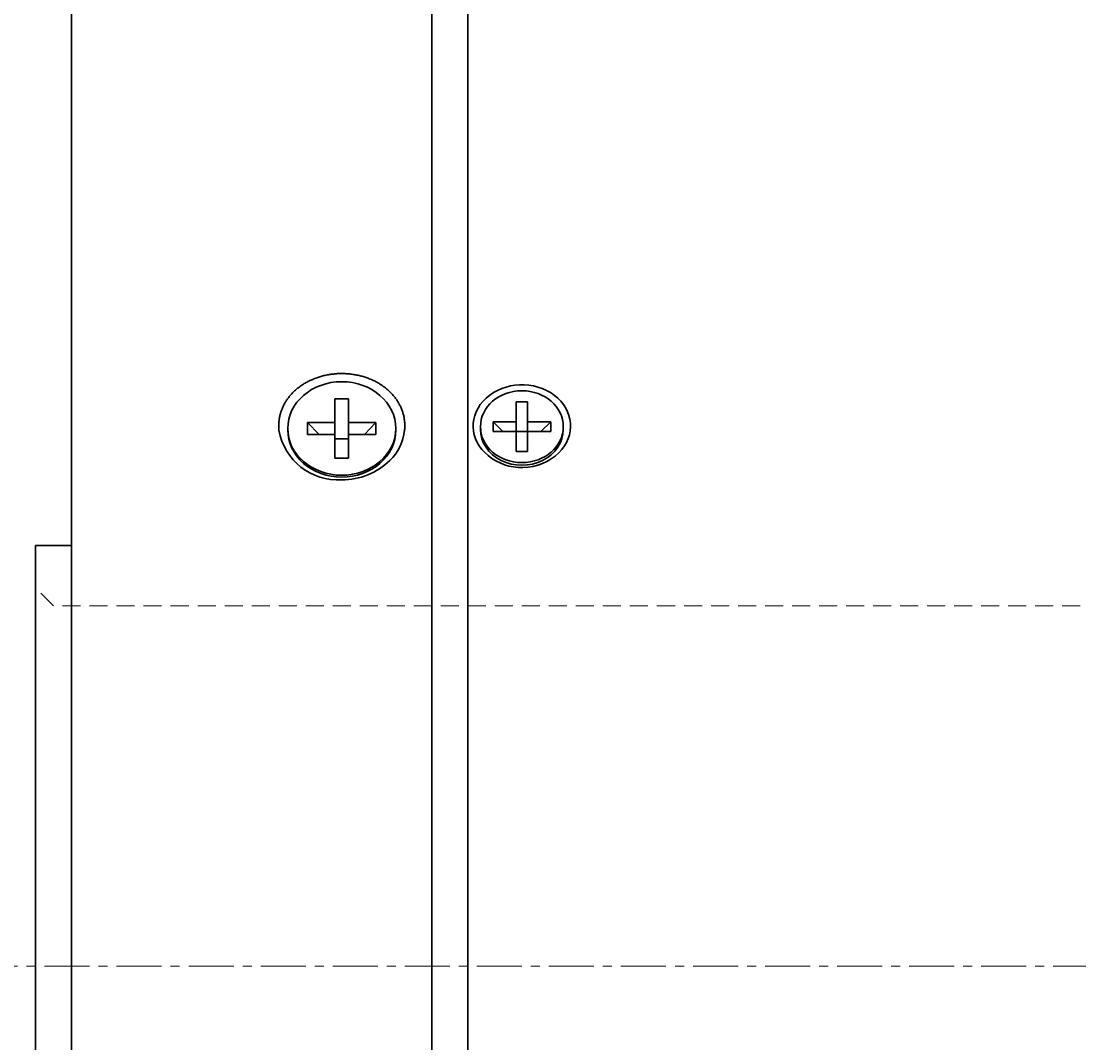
# Model space of a CAD drawing. Header units: millimetres. Extents: x 0 to 422, y 0 to 298.
# Tile 20 of 28: x 133 to 162, y 138 to 166. Entities that reach past the tile are written whole.
import ezdxf

# ---------------------------------------------------------------- set-up
doc = ezdxf.new("R2010")
doc.units = ezdxf.units.MM
doc.linetypes.add('CENTER', pattern=[2, 1.25, -0.25, 0.25, -0.25])
doc.linetypes.add('DASHED', pattern=[0.75, 0.5, -0.25])
doc.styles.add('ｍｓ ｐゴシック', font='msgothic.ttc')
doc.dimstyles.get("Standard").update_dxf_attribs({"dimtxt": 0.18, "dimasz": 0.18, "dimexe": 0.18, "dimexo": 0.0625, "dimgap": 0.09, "dimtad": 0, "dimtih": 1, "dimtoh": 1, "dimdec": 4, "dimzin": 0, "dimdsep": 46, "dimcen": 0.09, "dimadec": 0, "dimazin": 0, "dimtfac": 1, "dimtdec": 4, "dimtofl": 0, "dimtmove": 0, "dimatfit": 3, "dimfxl": 1, "dimtolj": 1, "dimtzin": 0, "dimarcsym": 0})

# ---------------------------------------------------------------- blocks, each defined once
blk = doc.blocks.new('*D1')
at = {"color": 7, "linetype": 'Continuous', "lineweight": 9, "transparency": 16777216}
for p, q in [((231.3, 184.498), (235.305, 185.552)), ((229.395, 184.809), (276.086, 103.1))]:
    blk.add_line(p, q, dxfattribs=at)
blk.add_lwpolyline([(233.935, 183.918), (234.2, 184.119), (234.404, 184.382), (234.533, 184.689), (234.578, 185.019), (234.536, 185.349), (234.41, 185.657), (234.208, 185.922), (233.945, 186.126), (233.638, 186.255), (233.308, 186.3), (232.978, 186.258), (232.67, 186.132), (232.405, 185.93), (232.201, 185.667), (232.073, 185.36), (232.028, 185.03), (232.07, 184.7), (232.196, 184.392), (232.397, 184.127), (232.66, 183.923), (232.967, 183.795), (233.297, 183.75), (233.627, 183.792)], close=True, dxfattribs=at)
at = {"color": 7, "linetype": 'Continuous', "lineweight": 20, "transparency": 16777216}
for points in [[(233.531, 176.682, 0), (235.154, 174.73, 0), (234.297, 177.119, 0)], [(276.469, 103.318, 0), (274.846, 105.27, 0), (275.703, 102.881, 0)]]:
    blk.add_polyline3d(points, dxfattribs=at)
at = {"color": 7, "linetype": 'Continuous', "lineweight": 9, "transparency": 16777216, "style": 'ｍｓ ｐゴシック', "width": 0.99917}
blk.add_text('80', height=3.2032, rotation=299.7449, dxfattribs=at).set_placement((232.682, 182.077))
blk = doc.blocks.new('*D2')
at = {"color": 7, "linetype": 'Continuous', "lineweight": 9, "transparency": 16777216}
for p, q in [((260.815, 191), (261.887, 195)), ((252.9, 187.489), (252.9, 190.5)), ((257.1, 187.489), (257.1, 190.5)), ((252.9, 189.5), (249.4, 189.5)), ((250.4, 189.5), (269.636, 189.5)), ((257.1, 189.5), (260.6, 189.5))]:
    blk.add_line(p, q, dxfattribs=at)
blk.add_lwpolyline([(262.626, 193), (262.583, 193.33), (262.455, 193.638), (262.253, 193.902), (261.989, 194.104), (261.681, 194.232), (261.351, 194.275), (261.021, 194.232), (260.714, 194.104), (260.45, 193.902), (260.247, 193.638), (260.12, 193.33), (260.076, 193), (260.12, 192.67), (260.247, 192.362), (260.45, 192.098), (260.714, 191.896), (261.021, 191.768), (261.351, 191.725), (261.681, 191.768), (261.989, 191.896), (262.253, 192.098), (262.455, 192.362), (262.583, 192.67)], close=True, dxfattribs=at)
at = {"color": 7, "linetype": 'Continuous', "lineweight": 20, "transparency": 16777216}
for points in [[(250.4, 189.059, 0), (252.9, 189.5, 0), (250.4, 189.941, 0)], [(259.6, 189.941, 0), (257.1, 189.5, 0), (259.6, 189.059, 0)]]:
    blk.add_polyline3d(points, dxfattribs=at)
at = {"color": 7, "linetype": 'Continuous', "lineweight": 9, "transparency": 16777216, "style": 'ｍｓ ｐゴシック', "width": 1.000662}
blk.add_text('4.2', height=3.1999, dxfattribs=at).set_placement((263.594, 191))
blk = doc.blocks.new('*D5')
at = {"color": 7, "linetype": 'Continuous', "lineweight": 9, "transparency": 16777216}
for p, q in [((180.365, 152.5), (197.065, 152.5)), ((196.065, 152.5), (196.065, 149)), ((196.065, 152.5), (196.065, 127.5)), ((196.065, 127.5), (196.065, 131)), ((194.565, 129.334), (190.565, 130.406)), ((180.365, 127.5), (197.065, 127.5))]:
    blk.add_line(p, q, dxfattribs=at)
for points in [[(194.565, 151.805), (193.027, 152.166), (191.448, 152.166), (189.91, 151.805)], [(189.91, 144.951), (191.448, 144.59), (193.027, 144.59), (194.565, 144.951)]]:
    blk.add_lwpolyline(points, dxfattribs=at)
blk.add_lwpolyline([(192.565, 131.145), (192.235, 131.101), (191.927, 130.974), (191.663, 130.771), (191.461, 130.507), (191.333, 130.2), (191.29, 129.87), (191.333, 129.54), (191.461, 129.232), (191.663, 128.968), (191.927, 128.766), (192.235, 128.638), (192.565, 128.595), (192.895, 128.638), (193.202, 128.766), (193.466, 128.968), (193.669, 129.232), (193.796, 129.54), (193.84, 129.87), (193.796, 130.2), (193.669, 130.507), (193.466, 130.771), (193.202, 130.974), (192.895, 131.101)], close=True, dxfattribs=at)
at = {"color": 7, "linetype": 'Continuous', "lineweight": 20, "transparency": 16777216}
for points in [[(196.506, 150, 0), (196.065, 152.5, 0), (195.624, 150, 0)], [(195.624, 130, 0), (196.065, 127.5, 0), (196.506, 130, 0)]]:
    blk.add_polyline3d(points, dxfattribs=at)
at = {"color": 7, "linetype": 'Continuous', "lineweight": 9, "transparency": 16777216, "style": 'ｍｓ ｐゴシック'}
for s, height, width, p in [('0.021', 1.6005, 1.000264, (191.91, 146.537)), ('0', 1.601, 0.99968, (194.564, 146.715)), ('+', 1.599, 1.001048, (191.91, 145.291)), ('H7', 3.2019, 1.000012, (194.565, 137.519)), ('25', 3.201, 1.000306, (194.566, 132.075))]:
    blk.add_text(s, height=height, rotation=90, dxfattribs=dict(at, width=width)).set_placement(p)
blk = doc.blocks.new('*D6')
at = {"color": 7, "linetype": 'Continuous', "lineweight": 9, "transparency": 16777216}
for p, q in [((180.865, 157), (207.065, 157)), ((206.065, 157), (206.065, 153.5)), ((206.065, 157), (206.065, 123)), ((204.565, 129.179), (200.565, 130.251)), ((206.065, 123), (206.065, 126.5)), ((180.865, 123), (207.065, 123))]:
    blk.add_line(p, q, dxfattribs=at)
for points in [[(204.565, 151.96), (203.024, 152.282), (201.451, 152.282), (199.91, 151.96)], [(199.91, 144.287), (201.451, 143.964), (203.024, 143.964), (204.565, 144.287)]]:
    blk.add_lwpolyline(points, dxfattribs=at)
blk.add_lwpolyline([(202.565, 130.99), (202.235, 130.947), (201.927, 130.819), (201.663, 130.617), (201.461, 130.353), (201.333, 130.045), (201.29, 129.715), (201.333, 129.385), (201.461, 129.078), (201.663, 128.814), (201.927, 128.611), (202.235, 128.484), (202.565, 128.44), (202.895, 128.484), (203.202, 128.611), (203.466, 128.814), (203.669, 129.078), (203.796, 129.385), (203.84, 129.715), (203.796, 130.045), (203.669, 130.353), (203.466, 130.617), (203.202, 130.819), (202.895, 130.947)], close=True, dxfattribs=at)
at = {"color": 7, "linetype": 'Continuous', "lineweight": 20, "transparency": 16777216}
for points in [[(206.506, 154.5, 0), (206.065, 157, 0), (205.624, 154.5, 0)], [(205.624, 125.5, 0), (206.065, 123, 0), (206.506, 125.5, 0)]]:
    blk.add_polyline3d(points, dxfattribs=at)
at = {"color": 7, "linetype": 'Continuous', "lineweight": 9, "transparency": 16777216, "style": 'ｍｓ ｐゴシック'}
for s, height, width, p in [('0.025', 1.6016, 0.999502, (204.565, 146.533)), ('0', 1.601, 0.99968, (201.91, 146.551)), ('−', 1.598, 1.000906, (204.563, 144.587)), ('h7', 3.2019, 0.999712, (204.565, 137.482)), ('34', 3.201, 0.99985, (204.566, 131.966))]:
    blk.add_text(s, height=height, rotation=90, dxfattribs=dict(at, width=width)).set_placement(p)
blk = doc.blocks.new('*D7')
at = {"color": 7, "linetype": 'Continuous', "lineweight": 9, "transparency": 16777216}
for p, q in [((174.865, 168.5), (217.065, 168.5)), ((216.065, 168.5), (216.065, 165)), ((216.065, 168.5), (216.065, 111.5)), ((214.565, 129.834), (210.565, 130.906)), ((216.065, 111.5), (216.065, 115)), ((174.865, 111.5), (217.065, 111.5))]:
    blk.add_line(p, q, dxfattribs=at)
for points in [[(214.565, 151.305), (213.029, 151.686), (211.446, 151.686), (209.91, 151.305)], [(209.91, 144.796), (211.446, 144.416), (213.029, 144.416), (214.565, 144.796)]]:
    blk.add_lwpolyline(points, dxfattribs=at)
blk.add_lwpolyline([(212.565, 131.645), (212.235, 131.601), (211.927, 131.474), (211.663, 131.271), (211.461, 131.007), (211.333, 130.7), (211.29, 130.37), (211.333, 130.04), (211.461, 129.732), (211.663, 129.468), (211.927, 129.266), (212.235, 129.138), (212.565, 129.095), (212.895, 129.138), (213.202, 129.266), (213.466, 129.468), (213.669, 129.732), (213.796, 130.04), (213.84, 130.37), (213.796, 130.7), (213.669, 131.007), (213.466, 131.271), (213.202, 131.474), (212.895, 131.601)], close=True, dxfattribs=at)
at = {"color": 7, "linetype": 'Continuous', "lineweight": 20, "transparency": 16777216}
for points in [[(216.506, 166, 0), (216.065, 168.5, 0), (215.624, 166, 0)], [(215.624, 114, 0), (216.065, 111.5, 0), (216.506, 114, 0)]]:
    blk.add_polyline3d(points, dxfattribs=at)
at = {"color": 7, "linetype": 'Continuous', "lineweight": 9, "transparency": 16777216, "style": 'ｍｓ ｐゴシック'}
for s, height, width, p in [('0.03', 1.6016, 0.999541, (214.565, 147.042)), ('0', 1.601, 0.99968, (211.91, 147.06)), ('−', 1.598, 1.000906, (214.563, 145.096)), ('h7', 3.2019, 0.999712, (214.565, 137.991)), ('57', 3.2031, 0.999628, (214.566, 132.548))]:
    blk.add_text(s, height=height, rotation=90, dxfattribs=dict(at, width=width)).set_placement(p)
blk = doc.blocks.new('*D11')
at = {"color": 7, "linetype": 'Continuous', "lineweight": 9, "transparency": 16777216}
for p, q in [((177.365, 153.8), (177.365, 162.25)), ((179.565, 158.3), (179.565, 162.25)), ((177.365, 161.25), (173.865, 161.25)), ((174.865, 161.25), (188.144, 161.25)), ((179.565, 161.25), (183.065, 161.25))]:
    blk.add_line(p, q, dxfattribs=at)
at = {"color": 7, "linetype": 'Continuous', "lineweight": 20, "transparency": 16777216}
for points in [[(174.865, 160.809, 0), (177.365, 161.25, 0), (174.865, 161.691, 0)], [(182.065, 161.691, 0), (179.565, 161.25, 0), (182.065, 160.809, 0)]]:
    blk.add_polyline3d(points, dxfattribs=at)
at = {"color": 7, "linetype": 'Continuous', "lineweight": 9, "transparency": 16777216, "style": 'ｍｓ ｐゴシック', "width": 1.000841}
blk.add_text('2.2', height=3.1999, dxfattribs=at).set_placement((182.138, 162.75))
blk = doc.blocks.new('*D12')
at = {"color": 7, "linetype": 'Continuous', "lineweight": 9, "transparency": 16777216}
for p, q in [((174.565, 158.3), (174.565, 172.25)), ((179.565, 158.05), (179.565, 172.25)), ((174.565, 171.25), (171.065, 171.25)), ((172.065, 171.25), (184.872, 171.25)), ((179.565, 171.25), (183.065, 171.25))]:
    blk.add_line(p, q, dxfattribs=at)
at = {"color": 7, "linetype": 'Continuous', "lineweight": 20, "transparency": 16777216}
for points in [[(172.065, 170.809, 0), (174.565, 171.25, 0), (172.065, 171.691, 0)], [(182.065, 171.691, 0), (179.565, 171.25, 0), (182.065, 170.809, 0)]]:
    blk.add_polyline3d(points, dxfattribs=at)
at = {"color": 7, "linetype": 'Continuous', "lineweight": 9, "transparency": 16777216, "style": 'ｍｓ ｐゴシック', "width": 0.99997}
blk.add_text('5', height=3.203, dxfattribs=at).set_placement((182.138, 172.749))
blk = doc.blocks.new('*D15')
at = {"color": 7, "linetype": 'Continuous', "lineweight": 9, "transparency": 16777216}
for p, q in [((133.265, 170), (107.315, 170)), ((108.315, 170), (108.315, 166.5)), ((108.315, 170), (108.315, 110)), ((106.815, 136.679), (102.815, 137.751)), ((108.315, 110), (108.315, 113.5)), ((133.265, 110), (107.315, 110))]:
    blk.add_line(p, q, dxfattribs=at)
blk.add_lwpolyline([(104.815, 138.49), (104.485, 138.447), (104.177, 138.319), (103.913, 138.117), (103.711, 137.853), (103.583, 137.545), (103.54, 137.215), (103.583, 136.885), (103.711, 136.578), (103.913, 136.314), (104.177, 136.111), (104.485, 135.984), (104.815, 135.94), (105.145, 135.984), (105.452, 136.111), (105.716, 136.314), (105.919, 136.578), (106.046, 136.885), (106.09, 137.215), (106.046, 137.545), (105.919, 137.853), (105.716, 138.117), (105.452, 138.319), (105.145, 138.447)], close=True, dxfattribs=at)
at = {"color": 7, "linetype": 'Continuous', "lineweight": 20, "transparency": 16777216}
for points in [[(108.756, 167.5, 0), (108.315, 170, 0), (107.874, 167.5, 0)], [(107.874, 112.5, 0), (108.315, 110, 0), (108.756, 112.5, 0)]]:
    blk.add_polyline3d(points, dxfattribs=at)
at = {"color": 7, "linetype": 'Continuous', "lineweight": 9, "transparency": 16777216, "style": 'ｍｓ ｐゴシック', "width": 0.999652}
blk.add_text('60', height=3.2032, rotation=90, dxfattribs=at).set_placement((106.816, 139.447))
blk = doc.blocks.new('*D16')
at = {"color": 7, "linetype": 'Continuous', "lineweight": 9, "transparency": 16777216}
for p, q in [((126.144, 183.079), (127.216, 187.079)), ((137.465, 179.81), (137.465, 182.579)), ((141.665, 179.844), (141.665, 182.579)), ((124.929, 181.579), (144.165, 181.579)), ((137.465, 181.579), (133.965, 181.579)), ((141.665, 181.579), (145.165, 181.579))]:
    blk.add_line(p, q, dxfattribs=at)
blk.add_lwpolyline([(127.955, 185.079), (127.912, 185.409), (127.784, 185.717), (127.582, 185.981), (127.318, 186.183), (127.01, 186.311), (126.68, 186.354), (126.35, 186.311), (126.043, 186.183), (125.779, 185.981), (125.576, 185.717), (125.449, 185.409), (125.405, 185.079), (125.449, 184.749), (125.576, 184.442), (125.779, 184.178), (126.043, 183.975), (126.35, 183.848), (126.68, 183.804), (127.01, 183.848), (127.318, 183.975), (127.582, 184.178), (127.784, 184.442), (127.912, 184.749)], close=True, dxfattribs=at)
at = {"color": 7, "linetype": 'Continuous', "lineweight": 20, "transparency": 16777216}
for points in [[(134.965, 181.138, 0), (137.465, 181.579, 0), (134.965, 182.02, 0)], [(144.165, 182.02, 0), (141.665, 181.579, 0), (144.165, 181.138, 0)]]:
    blk.add_polyline3d(points, dxfattribs=at)
at = {"color": 7, "linetype": 'Continuous', "lineweight": 9, "transparency": 16777216, "style": 'ｍｓ ｐゴシック', "width": 1.000662}
blk.add_text('4.2', height=3.1999, dxfattribs=at).set_placement((128.923, 183.079))

msp = doc.modelspace()

# ---------------------------------------------------------------- linework, layer by layer
at = {"color": 7, "linetype": 'Continuous', "lineweight": 30}
for p, q in [((144.06471, 110), (144.06471, 169.84962)), ((144.06471, 110), (144.06471, 169.84962)), ((145.06471, 110), (145.06471, 169.89565)), ((145.06471, 110), (145.06471, 169.89565)), ((134.06471, 169.5), (134.06471, 110.5)), ((141.75471, 155.74772), (141.37471, 155.74772)), ((141.37471, 155.08954), (141.37471, 155.74772)), ((141.75471, 155.74772), (141.75471, 155.08954)), ((146.72471, 155.66782), (146.40471, 155.66782)), ((146.40471, 155.11356), (146.40471, 155.66782)), ((146.72471, 155.66782), (146.72471, 155.11356)), ((140.61471, 155.08954), (141.37471, 155.08954)), ((140.61471, 155.08954), (140.61471, 154.76046)), ((140.93572, 154.76046), (140.61471, 155.08954)), ((141.37471, 154.76046), (141.37471, 155.08954)), ((141.75471, 155.08954), (142.51471, 155.08954)), ((141.75471, 154.76046), (141.75471, 155.08954)), ((142.19369, 154.76046), (142.51471, 155.08954)), ((142.51471, 154.76046), (142.51471, 155.08954)), ((145.76471, 155.11356), (146.40471, 155.11356)), ((145.76471, 155.11356), (145.76471, 154.83644)), ((146.03503, 154.83644), (145.76471, 155.11356)), ((146.40471, 154.83644), (146.40471, 155.11356)), ((146.72471, 155.11356), (147.36471, 155.11356)), ((146.72471, 154.83644), (146.72471, 155.11356)), ((147.09438, 154.83644), (147.36471, 155.11356)), ((147.36471, 154.83644), (147.36471, 155.11356)), ((140.06471, 154.925), (140.06471, 154.875)), ((141.37471, 154.76046), (140.61471, 154.76046)), ((141.37471, 154.10228), (141.37471, 154.76046)), ((141.75471, 154.76046), (141.75471, 154.10228)), ((142.51471, 154.76046), (141.75471, 154.76046)), ((143.06471, 154.875), (143.06471, 154.925)), ((145.41471, 154.975), (145.41471, 154.9)), ((146.40471, 154.83644), (145.76471, 154.83644)), ((146.72471, 154.83767), (146.40471, 154.83767)), ((146.40471, 154.28218), (146.40471, 154.83644)), ((146.72471, 154.83644), (146.72471, 154.28218)), ((147.36471, 154.83644), (146.72471, 154.83644)), ((147.71471, 154.9), (147.71471, 154.975)), ((141.75471, 154.64086), (141.37471, 154.64086)), ((146.40471, 154.28218), (146.72471, 154.28218)), ((141.37471, 154.10228), (141.75471, 154.10228)), ((133.06471, 150.11085), (133.06471, 151.675)), ((134.06471, 151.675), (133.06471, 151.675)), ((133.06471, 128.325), (133.06471, 150.11085))]:
    msp.add_line(p, q, dxfattribs=at)
at = {"color": 7, "linetype": 'DASHED', "lineweight": 9}
for p, q in [((133.56471, 150), (133.06471, 150.5)), ((166.56471, 150), (133.56471, 150))]:
    msp.add_line(p, q, dxfattribs=at)
at = {"color": 1, "linetype": 'CENTER', "lineweight": 9, "true_color": 0xff0000}
msp.add_line((182.56471, 140), (127.56471, 140), dxfattribs=at)
at = {"color": 7, "linetype": 'Continuous', "lineweight": 30}
msp.add_lwpolyline([(143.30834, 154.87428), (143.3097, 154.88939), (143.31161, 154.91383), (143.31304, 154.93831), (143.31399, 154.9628), (143.31447, 154.98731), (143.31447, 155.01181), (143.31399, 155.03629), (143.31303, 155.06076), (143.3116, 155.08519), (143.30969, 155.10957), (143.30731, 155.1339), (143.30445, 155.15817), (143.30111, 155.18236), (143.29731, 155.20646), (143.29302, 155.23046), (143.28827, 155.25436), (143.28304, 155.27814), (143.27716, 155.30246), (143.27078, 155.3267), (143.2639, 155.35086), (143.25651, 155.37492), (143.24863, 155.39887), (143.24026, 155.42271), (143.23141, 155.44643), (143.22207, 155.47), (143.21226, 155.49344), (143.20199, 155.51671), (143.19125, 155.53982), (143.18005, 155.56276), (143.1684, 155.5855), (143.1563, 155.60806), (143.14375, 155.6304), (143.13077, 155.65254), (143.11736, 155.67444), (143.10352, 155.69611), (143.08925, 155.71754), (143.07457, 155.73871), (143.05905, 155.7602), (143.04305, 155.78148), (143.0266, 155.80252), (143.0097, 155.82332), (142.99235, 155.84387), (142.97457, 155.86418), (142.95637, 155.88422), (142.93776, 155.90399), (142.91874, 155.92348), (142.89932, 155.94269), (142.87952, 155.9616), (142.85935, 155.98022), (142.83881, 155.99852), (142.81791, 156.01652), (142.79666, 156.03418), (142.77507, 156.05152), (142.75315, 156.06852), (142.73091, 156.08517), (142.70837, 156.10146), (142.68551, 156.11739), (142.66198, 156.13322), (142.6381, 156.1487), (142.61386, 156.16384), (142.5893, 156.17863), (142.56441, 156.19307), (142.53921, 156.20716), (142.51372, 156.22088), (142.48794, 156.23423), (142.46188, 156.24722), (142.43556, 156.25983), (142.409, 156.27206), (142.38219, 156.2839), (142.35515, 156.29536), (142.3279, 156.30642), (142.30045, 156.31708), (142.27281, 156.32734), (142.24498, 156.3372), (142.21699, 156.34663), (142.18884, 156.35566), (142.16055, 156.36426), (142.13209, 156.37244), (142.10344, 156.38022), (142.07459, 156.38759), (142.04558, 156.39456), (142.0164, 156.40112), (141.98707, 156.40727), (141.95761, 156.41302), (141.92802, 156.41834), (141.89832, 156.42326), (141.86852, 156.42776), (141.83864, 156.43184), (141.80869, 156.4355), (141.77867, 156.43874), (141.74861, 156.44157), (141.71851, 156.44396), (141.68839, 156.44594), (141.65826, 156.44749), (141.62813, 156.44861), (141.59802, 156.4493), (141.56793, 156.44956), (141.5383, 156.4494), (141.50863, 156.44881), (141.47895, 156.44782), (141.44926, 156.4464), (141.41958, 156.44458), (141.38992, 156.44234), (141.36029, 156.43969), (141.33071, 156.43663), (141.30118, 156.43317), (141.27172, 156.42929), (141.24234, 156.42502), (141.21305, 156.42034), (141.18387, 156.41525), (141.1548, 156.40977), (141.12586, 156.40389), (141.09706, 156.39761), (141.06842, 156.39093), (141.03994, 156.38386), (141.01163, 156.37639), (140.98352, 156.36853), (140.95483, 156.36004), (140.92628, 156.35113), (140.8979, 156.34179), (140.86968, 156.33203), (140.84164, 156.32185), (140.8138, 156.31126), (140.78616, 156.30026), (140.75874, 156.28886), (140.73155, 156.27706), (140.7046, 156.26487), (140.67791, 156.25229), (140.65149, 156.23932), (140.62534, 156.22598), (140.59949, 156.21226), (140.57394, 156.19817), (140.5487, 156.18372), (140.5238, 156.1689), (140.49923, 156.15373), (140.47502, 156.13821), (140.45174, 156.12273), (140.42876, 156.10688), (140.40608, 156.09068), (140.38371, 156.07413), (140.36166, 156.05724), (140.33995, 156.04001), (140.31857, 156.02245), (140.29754, 156.00457), (140.27688, 155.98639), (140.25658, 155.96789), (140.23666, 155.9491), (140.21713, 155.93002), (140.19799, 155.91065), (140.17927, 155.89101), (140.16096, 155.8711), (140.14307, 155.85093), (140.12562, 155.83051), (140.10862, 155.80984), (140.09207, 155.78893), (140.07697, 155.76911), (140.06224, 155.74904), (140.04789, 155.72874), (140.03393, 155.7082), (140.02035, 155.68744), (140.00717, 155.66647), (139.99438, 155.6453), (139.982, 155.62393), (139.97003, 155.60238), (139.95847, 155.58064), (139.94734, 155.55874), (139.93662, 155.53667), (139.92634, 155.51445), (139.91649, 155.49209), (139.90708, 155.46959), (139.89811, 155.44697), (139.8896, 155.42422), (139.88154, 155.40137), (139.87394, 155.37842), (139.8668, 155.35537), (139.86009, 155.33206), (139.85383, 155.30861), (139.84804, 155.28504), (139.8427, 155.26135), (139.83783, 155.23755), (139.83342, 155.21365), (139.82948, 155.18966), (139.82601, 155.1656), (139.823, 155.14147), (139.82046, 155.11729), (139.81839, 155.09306), (139.81678, 155.06879), (139.81565, 155.0445), (139.815, 155.02019), (139.81481, 154.99588), (139.8151, 154.97157), (139.81587, 154.94728), (139.81712, 154.92301), (139.81884, 154.89878), (139.82104, 154.8746), (139.8211, 154.87403)], dxfattribs=at)
for centre, radius, start, end in [((141.45783, 155.16018), 1.66156, 189.916596, 273.730035), ((141.91213, 155.03756), 1.40573, 314.474434, 353.329955), ((146.55295, 155.31062), 1.46941, 230.827342, 271.646551), ((146.58501, 155.28335), 1.44158, 270.404106, 314.324655), ((141.58803, 155.37705), 1.87504, 269.324545, 314.273375)]:
    msp.add_arc(centre, radius, start, end, dxfattribs=at)
msp.add_ellipse((141.56471, 154.925), major_axis=(1.5, 0), ratio=0.8660254, dxfattribs=at)
for centre, major_axis, ratio, start_param, end_param in [((146.56463, 154.99356), (1.35175, 0.00398), 0.84535167, 5.57356355, 10.22427701), ((146.56471, 154.975), (1.15, 0), 0.8660254, 3.14159265, 9.42477796), ((141.56471, 154.875), (1.5, 0), 0.8660254, 3.14159265, 4.71238898), ((141.56471, 154.875), (1.5, 0), 0.8660254, 4.71238898, 6.28318531), ((146.56471, 154.9), (1.15, 0), 0.8660254, 3.14159265, 6.28318531)]:
    msp.add_ellipse(centre, major_axis=major_axis, ratio=ratio, start_param=start_param, end_param=end_param, dxfattribs=at)

# ---------------------------------------------------------------- dimensions: what is measured, and where the dimension line sits
for picture in ['*D2', '*D16', '*D12', '*D15', '*D7', '*D11', '*D6', '*D5']:
    dim = msp.add_linear_dim(base=(0, 0), p1=(0, 0), p2=(0, 0), dimstyle='Standard')
    dim.commit()
    dim.dimension.update_dxf_attribs({"geometry": picture, "text_midpoint": (0, 0)})
dim = msp.add_diameter_dim_2p(p1=(0, 0), p2=(0, 0), dimstyle='Standard')
dim.commit()
dim.dimension.update_dxf_attribs({"geometry": '*D1', "text_midpoint": (0, 0)})

doc.saveas('drawing.dxf')
